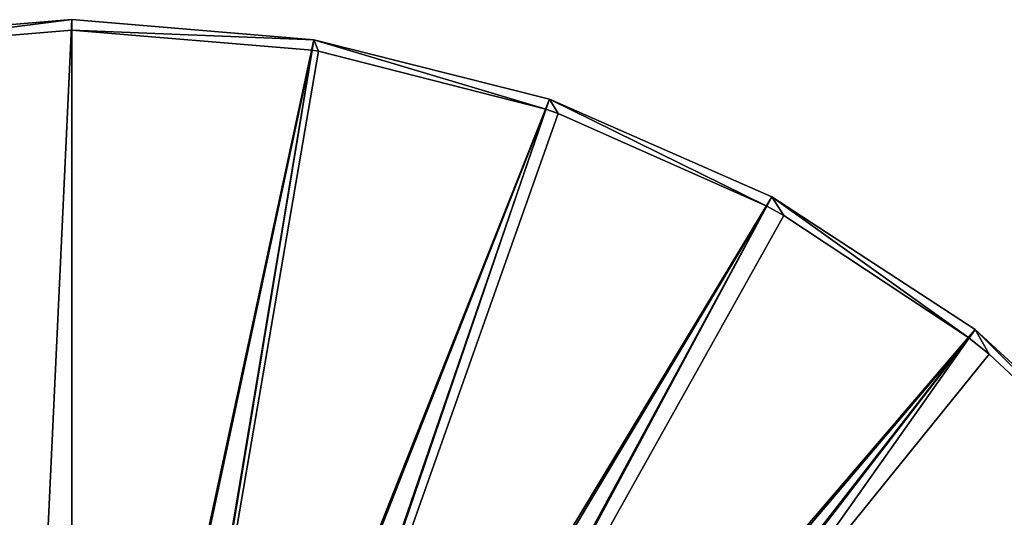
# Model space of a CAD drawing. Header units: millimetres. Extents: x 1 to 171, y -85 to 85.
# Tile 53 of 54: x 83 to 140, y 56 to 85. Entities that reach past the tile are written whole.
import ezdxf

# ---------------------------------------------------------------- set-up
doc = ezdxf.new("R2010")
doc.units = ezdxf.units.MM
doc.header["$LTSCALE"] = 25.4
doc.layers.get('0').update_dxf_attribs({"true_color": 0xff5454})

# ---------------------------------------------------------------- blocks, each defined once
blk = doc.blocks.new('HERMANOS-I-8103.STL')
at = {"color": 250, "true_color": 0x262626}
mesh = blk.add_polyface(dxfattribs=at)
corners = [(86.121, 85.195, 10.591), (72.199, 83.428, 10.077), (72.099, 84.033, 10.591), (86.121, 84.582, 10.077)]
mesh.append_faces([[corners[k] for k in face] for face in [(0, 1, 2), (1, 0, 3)]], dxfattribs={"vtx0": -1, "color": 250})
mesh = blk.add_polyface(dxfattribs=at)
corners = [(83.017, 18.604, 89.645), (86.121, 85.195, 10.591), (72.099, 84.033, 10.591), (86.121, 18.861, 89.645)]
mesh.append_faces([[corners[k] for k in face] for face in [(0, 1, 2), (1, 0, 3)]], dxfattribs={"vtx0": -1, "color": 250})
mesh = blk.add_polyface(dxfattribs=at)
corners = [(100.144, 84.033, 10.591), (86.121, 84.582, 10.077), (86.121, 85.195, 10.591), (100.043, 83.428, 10.077)]
mesh.append_faces([[corners[k] for k in face] for face in [(0, 1, 2), (1, 0, 3)]], dxfattribs={"vtx0": -1, "color": 250})
mesh = blk.add_polyface(dxfattribs=at)
corners = [(86.121, 18.861, 89.645), (100.144, 84.033, 10.591), (86.121, 85.195, 10.591), (89.226, 18.604, 89.645)]
mesh.append_faces([[corners[k] for k in face] for face in [(0, 1, 2), (1, 0, 3)]], dxfattribs={"vtx0": -1, "color": 250})
mesh = blk.add_polyface(dxfattribs=at)
corners = [(86.121, 18.265, 89.11), (72.199, 83.428, 10.077), (86.121, 84.582, 10.077)]
mesh.append_faces([[corners[k] for k in face] for face in [(0, 1, 2)]], dxfattribs={"color": 250})
mesh = blk.add_polyface(dxfattribs=at)
corners = [(86.121, 18.265, 89.11), (86.121, 84.582, 10.077), (100.043, 83.428, 10.077)]
mesh.append_faces([[corners[k] for k in face] for face in [(0, 1, 2)]], dxfattribs={"color": 250})
mesh = blk.add_polyface(dxfattribs=at)
corners = [(89.226, 18.604, 89.645), (113.784, 80.579, 10.591), (100.144, 84.033, 10.591), (92.245, 17.839, 89.645)]
mesh.append_faces([[corners[k] for k in face] for face in [(0, 1, 2), (1, 0, 3)]], dxfattribs={"vtx0": -1, "color": 250})
mesh = blk.add_polyface(dxfattribs=at)
corners = [(100.415, 83.365, 10.077), (100.043, 83.428, 10.077), (100.144, 84.033, 10.591)]
mesh.append_faces([[corners[k] for k in face] for face in [(0, 1, 2)]], dxfattribs={"color": 250})
mesh = blk.add_polyface(dxfattribs=at)
corners = [(113.784, 80.579, 10.591), (113.585, 79.999, 10.077), (100.144, 84.033, 10.591)]
mesh.append_faces([[corners[k] for k in face] for face in [(0, 1, 2)]], dxfattribs={"color": 250})
mesh = blk.add_polyface(dxfattribs=at)
corners = [(113.585, 79.999, 10.077), (100.415, 83.365, 10.077), (100.144, 84.033, 10.591)]
mesh.append_faces([[corners[k] for k in face] for face in [(0, 1, 2)]], dxfattribs={"color": 250})
mesh = blk.add_polyface(dxfattribs=at)
corners = [(83.034, 18.002, 89.11), (72.199, 83.428, 10.077), (86.121, 18.265, 89.11)]
mesh.append_faces([[corners[k] for k in face] for face in [(0, 1, 2)]], dxfattribs={"color": 250})
mesh = blk.add_polyface(dxfattribs=at)
corners = [(86.121, 18.265, 89.11), (100.043, 83.428, 10.077), (89.208, 18.002, 89.11)]
mesh.append_faces([[corners[k] for k in face] for face in [(0, 1, 2)]], dxfattribs={"color": 250})
mesh = blk.add_polyface(dxfattribs=at)
corners = [(89.208, 18.002, 89.11), (100.043, 83.428, 10.077), (100.415, 83.365, 10.077)]
mesh.append_faces([[corners[k] for k in face] for face in [(0, 1, 2)]], dxfattribs={"color": 250})
mesh = blk.add_polyface(dxfattribs=at)
corners = [(89.208, 18.002, 89.11), (100.415, 83.365, 10.077), (113.585, 79.999, 10.077)]
mesh.append_faces([[corners[k] for k in face] for face in [(0, 1, 2)]], dxfattribs={"color": 250})
mesh = blk.add_polyface(dxfattribs=at)
corners = [(92.245, 17.839, 89.645), (126.669, 74.926, 10.591), (113.784, 80.579, 10.591), (95.098, 16.588, 89.645)]
mesh.append_faces([[corners[k] for k in face] for face in [(0, 1, 2), (1, 0, 3)]], dxfattribs={"vtx0": -1, "color": 250})
mesh = blk.add_polyface(dxfattribs=at)
corners = [(114.299, 79.75, 10.077), (113.585, 79.999, 10.077), (113.784, 80.579, 10.591)]
mesh.append_faces([[corners[k] for k in face] for face in [(0, 1, 2)]], dxfattribs={"color": 250})
mesh = blk.add_polyface(dxfattribs=at)
corners = [(126.669, 74.926, 10.591), (126.378, 74.387, 10.077), (113.784, 80.579, 10.591)]
mesh.append_faces([[corners[k] for k in face] for face in [(0, 1, 2)]], dxfattribs={"color": 250})
mesh = blk.add_polyface(dxfattribs=at)
corners = [(126.378, 74.387, 10.077), (114.299, 79.75, 10.077), (113.784, 80.579, 10.591)]
mesh.append_faces([[corners[k] for k in face] for face in [(0, 1, 2)]], dxfattribs={"color": 250})
mesh = blk.add_polyface(dxfattribs=at)
corners = [(89.208, 18.002, 89.11), (113.585, 79.999, 10.077), (92.206, 17.222, 89.11)]
mesh.append_faces([[corners[k] for k in face] for face in [(0, 1, 2)]], dxfattribs={"color": 250})
mesh = blk.add_polyface(dxfattribs=at)
corners = [(92.206, 17.222, 89.11), (113.585, 79.999, 10.077), (114.299, 79.75, 10.077)]
mesh.append_faces([[corners[k] for k in face] for face in [(0, 1, 2)]], dxfattribs={"color": 250})
mesh = blk.add_polyface(dxfattribs=at)
corners = [(92.206, 17.222, 89.11), (114.299, 79.75, 10.077), (126.378, 74.387, 10.077)]
mesh.append_faces([[corners[k] for k in face] for face in [(0, 1, 2)]], dxfattribs={"color": 250})
mesh = blk.add_polyface(dxfattribs=at)
corners = [(95.098, 16.588, 89.645), (138.449, 67.231, 10.591), (126.669, 74.926, 10.591), (97.706, 14.884, 89.645)]
mesh.append_faces([[corners[k] for k in face] for face in [(0, 1, 2), (1, 0, 3)]], dxfattribs={"vtx0": -1, "color": 250})
mesh = blk.add_polyface(dxfattribs=at)
corners = [(127.371, 73.841, 10.077), (126.378, 74.387, 10.077), (126.669, 74.926, 10.591)]
mesh.append_faces([[corners[k] for k in face] for face in [(0, 1, 2)]], dxfattribs={"color": 250})
mesh = blk.add_polyface(dxfattribs=at)
corners = [(138.449, 67.231, 10.591), (138.072, 66.747, 10.077), (126.669, 74.926, 10.591)]
mesh.append_faces([[corners[k] for k in face] for face in [(0, 1, 2)]], dxfattribs={"color": 250})
mesh = blk.add_polyface(dxfattribs=at)
corners = [(138.072, 66.747, 10.077), (127.371, 73.841, 10.077), (126.669, 74.926, 10.591)]
mesh.append_faces([[corners[k] for k in face] for face in [(0, 1, 2)]], dxfattribs={"color": 250})
mesh = blk.add_polyface(dxfattribs=at)
corners = [(92.206, 17.222, 89.11), (126.378, 74.387, 10.077), (95.029, 15.946, 89.11)]
mesh.append_faces([[corners[k] for k in face] for face in [(0, 1, 2)]], dxfattribs={"color": 250})
mesh = blk.add_polyface(dxfattribs=at)
corners = [(95.029, 15.946, 89.11), (126.378, 74.387, 10.077), (127.371, 73.841, 10.077)]
mesh.append_faces([[corners[k] for k in face] for face in [(0, 1, 2)]], dxfattribs={"color": 250})
mesh = blk.add_polyface(dxfattribs=at)
corners = [(138.072, 66.747, 10.077), (95.029, 15.946, 89.11), (127.371, 73.841, 10.077)]
mesh.append_faces([[corners[k] for k in face] for face in [(0, 1, 2)]], dxfattribs={"color": 250})
mesh = blk.add_polyface(dxfattribs=at)
corners = [(138.072, 66.747, 10.077), (97.596, 14.211, 89.11), (95.029, 15.946, 89.11)]
mesh.append_faces([[corners[k] for k in face] for face in [(0, 1, 2)]], dxfattribs={"color": 250})
mesh = blk.add_polyface(dxfattribs=at)
corners = [(139.257, 65.808, 10.077), (97.596, 14.211, 89.11), (138.072, 66.747, 10.077)]
mesh.append_faces([[corners[k] for k in face] for face in [(0, 1, 2)]], dxfattribs={"color": 250})
mesh = blk.add_polyface(dxfattribs=at)
corners = [(99.998, 12.774, 89.645), (138.449, 67.231, 10.591), (97.706, 14.884, 89.645), (148.801, 57.701, 10.591)]
mesh.append_faces([[corners[k] for k in face] for face in [(0, 1, 2), (1, 0, 3)]], dxfattribs={"vtx0": -1, "color": 250})
mesh = blk.add_polyface(dxfattribs=at)
corners = [(139.257, 65.808, 10.077), (138.072, 66.747, 10.077), (138.449, 67.231, 10.591)]
mesh.append_faces([[corners[k] for k in face] for face in [(0, 1, 2)]], dxfattribs={"color": 250})
mesh = blk.add_polyface(dxfattribs=at)
corners = [(148.801, 57.701, 10.591), (148.35, 57.286, 10.077), (138.449, 67.231, 10.591)]
mesh.append_faces([[corners[k] for k in face] for face in [(0, 1, 2)]], dxfattribs={"color": 250})
mesh = blk.add_polyface(dxfattribs=at)
corners = [(148.35, 57.286, 10.077), (139.257, 65.808, 10.077), (138.449, 67.231, 10.591)]
mesh.append_faces([[corners[k] for k in face] for face in [(0, 1, 2)]], dxfattribs={"color": 250})
mesh = blk.add_polyface(dxfattribs=at)
corners = [(148.35, 57.286, 10.077), (97.596, 14.211, 89.11), (139.257, 65.808, 10.077)]
mesh.append_faces([[corners[k] for k in face] for face in [(0, 1, 2)]], dxfattribs={"color": 250})
mesh = blk.add_polyface(dxfattribs=at)
corners = [(101.911, 10.316, 89.645), (148.801, 57.701, 10.591), (99.998, 12.774, 89.645), (157.443, 46.597, 10.591)]
mesh.append_faces([[corners[k] for k in face] for face in [(0, 1, 2), (1, 0, 3)]], dxfattribs={"vtx0": -1, "color": 250})
mesh = blk.add_polyface(dxfattribs=at)
corners = [(148.35, 57.286, 10.077), (99.832, 12.067, 89.11), (97.596, 14.211, 89.11)]
mesh.append_faces([[corners[k] for k in face] for face in [(0, 1, 2)]], dxfattribs={"color": 250})
mesh = blk.add_polyface(dxfattribs=at)
corners = [(149.614, 55.881, 10.077), (99.832, 12.067, 89.11), (148.35, 57.286, 10.077)]
mesh.append_faces([[corners[k] for k in face] for face in [(0, 1, 2)]], dxfattribs={"color": 250})

msp = doc.modelspace()

# ---------------------------------------------------------------- block references
at = {"color": 0}
msp.add_blockref('HERMANOS-I-8103.STL', (0, 0), dxfattribs=at)

doc.saveas('drawing.dxf')
